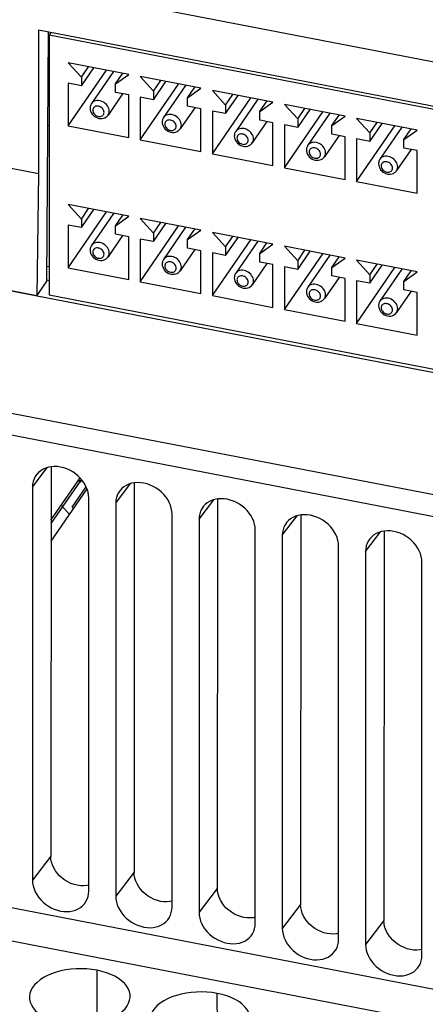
# Model space of a CAD drawing. Extents: x -841 to -216, y -127 to 601.
# Tile 136 of 201: x -347 to -327, y 451 to 499. Entities that reach past the tile are written whole.
import ezdxf

# ---------------------------------------------------------------- set-up
doc = ezdxf.new("R2010")
doc.units = 0
doc.header["$LTSCALE"] = 23.1
doc.layers.add('HEATSINK_AM_0', color=7, linetype='CONTINUOUS')

msp = doc.modelspace()

# ---------------------------------------------------------------- linework, layer by layer
at = {"layer": 'HEATSINK_AM_0', "color": 7}
for p, q in [((-289.822, 490.274), (-371.305, 505.99)), ((-346.341, 498.97), (-346.341, 491.846)), ((-308.199, 491.613), (-346.341, 498.97)), ((-345.858, 498.877), (-345.944, 486.487)), ((-345.721, 498.85), (-345.807, 498.726)), ((-345.807, 498.726), (-345.807, 485.835)), ((-308.698, 491.568), (-345.807, 498.726)), ((-344.867, 497.357), (-344.209, 496.636)), ((-341.86, 496.777), (-344.867, 497.357)), ((-344.867, 494.219), (-342.964, 496.99)), ((-344.209, 496.636), (-343.849, 497.161)), ((-344.209, 496.212), (-343.592, 497.111)), ((-342.613, 496.922), (-343.707, 495.33)), ((-344.209, 496.636), (-344.209, 496.212)), ((-342.518, 496.31), (-342.158, 496.834)), ((-342.518, 496.31), (-341.86, 496.777)), ((-341.287, 496.666), (-340.629, 495.946)), ((-338.28, 496.087), (-341.287, 496.666)), ((-340.629, 495.946), (-340.269, 496.47)), ((-340.629, 495.522), (-340.012, 496.421)), ((-344.867, 496.339), (-344.867, 494.219)), ((-344.209, 496.212), (-344.867, 496.339)), ((-342.518, 495.886), (-342.518, 496.31)), ((-341.287, 493.529), (-339.384, 496.299)), ((-340.629, 495.946), (-340.629, 495.522)), ((-339.033, 496.232), (-340.127, 494.639)), ((-338.938, 495.62), (-338.578, 496.144)), ((-338.938, 495.62), (-338.28, 496.087)), ((-337.707, 495.976), (-337.049, 495.255)), ((-334.7, 495.396), (-337.707, 495.976)), ((-342.159, 495.817), (-342.883, 494.763)), ((-341.86, 495.759), (-342.518, 495.886)), ((-341.86, 493.639), (-341.86, 495.759)), ((-341.287, 495.649), (-341.287, 493.529)), ((-340.629, 495.522), (-341.287, 495.649)), ((-338.938, 495.196), (-338.938, 495.62)), ((-337.707, 492.838), (-335.804, 495.609)), ((-337.049, 495.255), (-336.689, 495.78)), ((-337.049, 494.831), (-336.432, 495.73)), ((-335.453, 495.541), (-336.547, 493.949)), ((-335.357, 494.929), (-334.997, 495.453)), ((-338.579, 495.127), (-339.303, 494.073)), ((-338.28, 495.069), (-338.938, 495.196)), ((-338.28, 492.949), (-338.28, 495.069)), ((-337.707, 494.958), (-337.707, 492.838)), ((-337.049, 494.831), (-337.707, 494.958)), ((-337.049, 495.255), (-337.049, 494.831)), ((-335.357, 494.929), (-334.7, 495.396)), ((-335.357, 494.505), (-335.357, 494.929)), ((-334.126, 495.285), (-333.469, 494.565)), ((-331.119, 494.705), (-334.126, 495.285)), ((-333.469, 494.565), (-333.109, 495.089)), ((-333.469, 494.141), (-332.851, 495.04)), ((-334.999, 494.436), (-335.723, 493.382)), ((-334.7, 494.378), (-335.357, 494.505)), ((-334.126, 492.148), (-332.223, 494.918)), ((-333.469, 494.565), (-333.469, 494.141)), ((-331.873, 494.851), (-332.967, 493.258)), ((-331.777, 494.239), (-331.417, 494.763)), ((-331.777, 494.239), (-331.119, 494.705)), ((-330.546, 494.595), (-329.888, 493.874)), ((-327.539, 494.015), (-330.546, 494.595)), ((-345.89, 494.254), (-345.807, 494.237)), ((-344.867, 494.219), (-341.86, 493.639)), ((-334.7, 492.258), (-334.7, 494.378)), ((-334.126, 494.268), (-334.126, 492.148)), ((-333.469, 494.141), (-334.126, 494.268)), ((-331.777, 493.815), (-331.777, 494.239)), ((-330.546, 491.457), (-328.643, 494.228)), ((-329.888, 493.874), (-329.528, 494.399)), ((-329.888, 493.45), (-329.271, 494.349)), ((-328.293, 494.16), (-329.386, 492.567)), ((-328.197, 493.548), (-327.837, 494.072)), ((-328.197, 493.548), (-327.539, 494.015)), ((-341.287, 493.529), (-338.28, 492.949)), ((-331.419, 493.746), (-332.142, 492.692)), ((-331.119, 493.688), (-331.777, 493.815)), ((-331.119, 491.568), (-331.119, 493.688)), ((-330.546, 493.577), (-330.546, 491.457)), ((-329.888, 493.45), (-330.546, 493.577)), ((-329.888, 493.874), (-329.888, 493.45)), ((-328.197, 493.124), (-328.197, 493.548)), ((-327.838, 493.055), (-328.562, 492.001)), ((-327.539, 492.997), (-328.197, 493.124)), ((-327.539, 490.877), (-327.539, 492.997)), ((-346.341, 491.846), (-350.701, 492.687)), ((-337.707, 492.838), (-334.7, 492.258)), ((-334.126, 492.148), (-331.119, 491.568)), ((-346.341, 491.846), (-346.424, 485.788)), ((-330.546, 491.457), (-327.539, 490.877)), ((-344.867, 490.318), (-344.209, 489.598)), ((-341.86, 489.738), (-344.867, 490.318)), ((-344.209, 489.598), (-343.849, 490.122)), ((-344.209, 489.174), (-343.592, 490.072)), ((-293.681, 475.602), (-367.614, 489.861)), ((-344.867, 487.18), (-342.964, 489.951)), ((-344.209, 489.598), (-344.209, 489.174)), ((-342.613, 489.883), (-343.707, 488.291)), ((-342.518, 489.271), (-342.158, 489.796)), ((-342.518, 489.271), (-341.86, 489.738)), ((-341.287, 489.628), (-340.629, 488.907)), ((-338.28, 489.048), (-341.287, 489.628)), ((-344.867, 489.3), (-344.867, 487.18)), ((-344.209, 489.174), (-344.867, 489.3)), ((-342.518, 488.847), (-342.518, 489.271)), ((-341.287, 486.49), (-339.384, 489.261)), ((-340.629, 488.907), (-340.269, 489.431)), ((-340.629, 488.483), (-340.012, 489.382)), ((-339.033, 489.193), (-340.127, 487.6)), ((-338.938, 488.581), (-338.578, 489.105)), ((-342.159, 488.778), (-342.883, 487.725)), ((-341.86, 488.721), (-342.518, 488.847)), ((-341.86, 486.6), (-341.86, 488.721)), ((-341.287, 488.61), (-341.287, 486.49)), ((-340.629, 488.483), (-341.287, 488.61)), ((-340.629, 488.907), (-340.629, 488.483)), ((-338.938, 488.581), (-338.28, 489.048)), ((-338.938, 488.157), (-338.938, 488.581)), ((-337.707, 488.937), (-337.049, 488.217)), ((-334.7, 488.357), (-337.707, 488.937)), ((-337.707, 485.799), (-335.804, 488.57)), ((-337.049, 488.217), (-336.689, 488.741)), ((-337.049, 487.793), (-336.432, 488.691)), ((-338.579, 488.088), (-339.303, 487.034)), ((-338.28, 488.03), (-338.938, 488.157)), ((-337.049, 488.217), (-337.049, 487.793)), ((-335.453, 488.502), (-336.547, 486.91)), ((-335.357, 487.89), (-334.997, 488.415)), ((-335.357, 487.89), (-334.7, 488.357)), ((-334.126, 488.247), (-333.469, 487.526)), ((-331.119, 487.667), (-334.126, 488.247)), ((-338.28, 485.91), (-338.28, 488.03)), ((-337.707, 487.919), (-337.707, 485.799)), ((-337.049, 487.793), (-337.707, 487.919)), ((-335.357, 487.466), (-335.357, 487.89)), ((-334.126, 485.109), (-332.223, 487.88)), ((-333.469, 487.526), (-333.109, 488.05)), ((-333.469, 487.102), (-332.851, 488.001)), ((-331.873, 487.812), (-332.967, 486.219)), ((-331.777, 487.2), (-331.417, 487.724)), ((-331.777, 487.2), (-331.119, 487.667)), ((-345.939, 487.27), (-345.807, 487.245)), ((-344.867, 487.18), (-341.86, 486.6)), ((-334.999, 487.397), (-335.723, 486.344)), ((-334.7, 487.339), (-335.357, 487.466)), ((-334.7, 485.219), (-334.7, 487.339)), ((-334.126, 487.229), (-334.126, 485.109)), ((-333.469, 487.102), (-334.126, 487.229)), ((-333.469, 487.526), (-333.469, 487.102)), ((-331.777, 486.776), (-331.777, 487.2)), ((-330.546, 487.556), (-329.888, 486.836)), ((-327.539, 486.976), (-330.546, 487.556)), ((-330.546, 484.418), (-328.643, 487.189)), ((-329.888, 486.836), (-329.528, 487.36)), ((-329.888, 486.412), (-329.271, 487.31)), ((-328.293, 487.121), (-329.386, 485.529)), ((-346.424, 485.788), (-350.785, 486.629)), ((-331.419, 486.707), (-332.142, 485.653)), ((-331.119, 486.649), (-331.777, 486.776)), ((-331.119, 484.529), (-331.119, 486.649)), ((-329.888, 486.836), (-329.888, 486.412)), ((-328.197, 486.509), (-327.837, 487.034)), ((-328.197, 486.509), (-327.539, 486.976)), ((-346.424, 485.788), (-345.944, 486.487)), ((-345.927, 486.578), (-345.807, 486.555)), ((-341.287, 486.49), (-338.28, 485.91)), ((-330.546, 486.538), (-330.546, 484.418)), ((-329.888, 486.412), (-330.546, 486.538)), ((-328.197, 486.085), (-328.197, 486.509)), ((-345.807, 485.835), (-308.698, 478.678)), ((-337.707, 485.799), (-334.7, 485.219)), ((-327.838, 486.016), (-328.562, 484.962)), ((-327.539, 485.958), (-328.197, 486.085)), ((-327.539, 483.838), (-327.539, 485.958)), ((-334.126, 485.109), (-331.119, 484.529)), ((-290.512, 468.93), (-370.95, 484.444)), ((-330.546, 484.418), (-327.539, 483.838)), ((-288.16, 467.396), (-373.377, 483.832)), ((-346.637, 476.3), (-345.898, 477.268)), ((-345.714, 477.308), (-345.729, 457.984)), ((-344.273, 476.586), (-345.717, 474.485)), ((-345.716, 474.655), (-344.273, 476.756)), ((-344.376, 476.606), (-344.273, 476.586)), ((-342.503, 475.502), (-341.763, 476.471)), ((-341.58, 476.51), (-341.595, 457.187)), ((-346.637, 476.3), (-346.637, 456.795)), ((-343.93, 476.214), (-345.717, 473.612)), ((-344.666, 475.303), (-343.972, 476.314)), ((-344.801, 474.946), (-345.203, 475.403)), ((-343.842, 456.256), (-343.842, 475.761)), ((-342.503, 475.503), (-342.503, 455.997)), ((-338.368, 474.705), (-337.629, 475.673)), ((-337.445, 475.713), (-337.46, 456.389)), ((-344.604, 475.233), (-344.666, 475.303)), ((-339.708, 455.458), (-339.708, 474.964)), ((-333.31, 474.915), (-333.325, 455.592)), ((-338.368, 474.705), (-338.368, 455.2)), ((-334.234, 473.908), (-333.494, 474.876)), ((-335.573, 454.661), (-335.573, 474.166)), ((-330.099, 473.11), (-329.359, 474.078)), ((-329.176, 474.118), (-329.191, 454.794)), ((-334.234, 473.908), (-334.234, 454.403)), ((-331.438, 453.863), (-331.438, 473.369)), ((-330.099, 473.11), (-330.099, 453.605)), ((-327.304, 453.066), (-327.304, 472.571)), ((-386.719, 462.964), (-294.028, 445.087)), ((-294.028, 443.417), (-387.115, 461.37)), ((-345.729, 457.984), (-346.637, 456.795)), ((-341.595, 457.187), (-342.503, 455.997)), ((-337.46, 456.389), (-338.368, 455.2)), ((-333.325, 455.592), (-334.234, 454.402)), ((-329.191, 454.794), (-330.099, 453.605)), ((-343.417, 450.156), (-343.432, 452.327)), ((-337.449, 449.005), (-337.465, 451.176))]:
    msp.add_line(p, q, dxfattribs=at)
for points in [[(-342.825, 494.956), (-342.831, 495.023), (-342.848, 495.091), (-342.877, 495.158), (-342.915, 495.222), (-342.963, 495.282), (-343.019, 495.336), (-343.082, 495.383), (-343.15, 495.422), (-343.222, 495.451), (-343.295, 495.47), (-343.369, 495.479), (-343.44, 495.478), (-343.509, 495.465), (-343.571, 495.443), (-343.628, 495.41), (-343.675, 495.369), (-343.707, 495.33)], [(-343.707, 495.33), (-343.728, 495.296), (-343.745, 495.26), (-343.759, 495.222), (-343.769, 495.183), (-343.775, 495.142), (-343.777, 495.101)], [(-343.777, 495.101), (-343.771, 495.027), (-343.752, 494.952), (-343.72, 494.879), (-343.675, 494.81), (-343.621, 494.748), (-343.557, 494.694), (-343.487, 494.65), (-343.413, 494.617), (-343.335, 494.596), (-343.257, 494.587), (-343.181, 494.589), (-343.108, 494.604), (-343.041, 494.629), (-342.98, 494.665), (-342.927, 494.71), (-342.883, 494.763)], [(-343.082, 494.893), (-343.086, 494.937), (-343.098, 494.982), (-343.119, 495.026), (-343.147, 495.068), (-343.182, 495.106), (-343.222, 495.14), (-343.267, 495.167), (-343.315, 495.188), (-343.364, 495.201), (-343.413, 495.207), (-343.46, 495.204), (-343.505, 495.194), (-343.545, 495.176), (-343.58, 495.152), (-343.608, 495.12), (-343.629, 495.084), (-343.641, 495.044), (-343.646, 495.001)], [(-343.646, 495.001), (-343.641, 494.956), (-343.629, 494.912), (-343.608, 494.868), (-343.58, 494.826), (-343.545, 494.787), (-343.505, 494.754), (-343.46, 494.727), (-343.413, 494.706), (-343.364, 494.693), (-343.315, 494.687), (-343.267, 494.689), (-343.222, 494.7), (-343.182, 494.717), (-343.147, 494.742), (-343.119, 494.773), (-343.098, 494.81), (-343.086, 494.849), (-343.082, 494.893)], [(-342.883, 494.763), (-342.877, 494.773), (-342.848, 494.829), (-342.831, 494.891), (-342.825, 494.956)], [(-340.127, 494.639), (-340.148, 494.605), (-340.165, 494.57), (-340.179, 494.532), (-340.189, 494.493), (-340.195, 494.452), (-340.197, 494.41)], [(-339.245, 494.265), (-339.251, 494.333), (-339.268, 494.401), (-339.296, 494.468), (-339.335, 494.532), (-339.383, 494.592), (-339.439, 494.646), (-339.502, 494.693), (-339.57, 494.731), (-339.642, 494.761), (-339.715, 494.78), (-339.789, 494.789), (-339.86, 494.787), (-339.928, 494.775), (-339.991, 494.752), (-340.047, 494.72), (-340.095, 494.679), (-340.127, 494.639)], [(-339.502, 494.202), (-339.506, 494.247), (-339.518, 494.291), (-339.539, 494.335), (-339.567, 494.378), (-339.602, 494.416), (-339.642, 494.449), (-339.687, 494.477), (-339.734, 494.497), (-339.783, 494.511), (-339.833, 494.516), (-339.88, 494.514), (-339.925, 494.504), (-339.965, 494.486), (-340, 494.461), (-340.028, 494.43), (-340.049, 494.393), (-340.061, 494.354), (-340.065, 494.311)], [(-340.197, 494.41), (-340.191, 494.336), (-340.172, 494.262), (-340.139, 494.189), (-340.095, 494.119), (-340.041, 494.057), (-339.977, 494.004), (-339.907, 493.96), (-339.832, 493.927), (-339.755, 493.906), (-339.677, 493.896), (-339.601, 493.899), (-339.528, 493.913), (-339.46, 493.939), (-339.4, 493.975), (-339.347, 494.02), (-339.303, 494.073)], [(-340.065, 494.311), (-340.061, 494.266), (-340.049, 494.222), (-340.028, 494.177), (-340, 494.135), (-339.965, 494.097), (-339.925, 494.064), (-339.88, 494.036), (-339.833, 494.015), (-339.783, 494.002), (-339.734, 493.996), (-339.687, 493.999), (-339.642, 494.009), (-339.602, 494.027), (-339.567, 494.052), (-339.539, 494.083), (-339.518, 494.119), (-339.506, 494.159), (-339.502, 494.202)], [(-339.303, 494.073), (-339.296, 494.083), (-339.268, 494.139), (-339.251, 494.2), (-339.245, 494.265)], [(-336.547, 493.949), (-336.568, 493.915), (-336.585, 493.879), (-336.599, 493.841), (-336.609, 493.802), (-336.615, 493.761), (-336.617, 493.72)], [(-335.665, 493.575), (-335.671, 493.642), (-335.688, 493.71), (-335.716, 493.777), (-335.755, 493.841), (-335.803, 493.901), (-335.859, 493.955), (-335.922, 494.002), (-335.99, 494.041), (-336.061, 494.07), (-336.135, 494.089), (-336.208, 494.098), (-336.28, 494.097), (-336.348, 494.084), (-336.411, 494.062), (-336.467, 494.029), (-336.515, 493.988), (-336.547, 493.949)], [(-336.617, 493.72), (-336.61, 493.646), (-336.591, 493.571), (-336.559, 493.498), (-336.515, 493.429), (-336.46, 493.367), (-336.397, 493.313), (-336.327, 493.269), (-336.252, 493.236), (-336.175, 493.215), (-336.097, 493.206), (-336.02, 493.208), (-335.948, 493.223), (-335.88, 493.248), (-335.819, 493.284), (-335.766, 493.329), (-335.723, 493.382)], [(-335.921, 493.511), (-335.926, 493.556), (-335.938, 493.601), (-335.959, 493.645), (-335.987, 493.687), (-336.022, 493.725), (-336.062, 493.759), (-336.106, 493.786), (-336.154, 493.807), (-336.203, 493.82), (-336.252, 493.826), (-336.3, 493.823), (-336.345, 493.813), (-336.385, 493.795), (-336.42, 493.771), (-336.448, 493.739), (-336.469, 493.703), (-336.481, 493.663), (-336.485, 493.62)], [(-336.485, 493.62), (-336.481, 493.575), (-336.469, 493.531), (-336.448, 493.487), (-336.42, 493.445), (-336.385, 493.406), (-336.345, 493.373), (-336.3, 493.346), (-336.252, 493.325), (-336.203, 493.312), (-336.154, 493.306), (-336.106, 493.308), (-336.062, 493.318), (-336.022, 493.336), (-335.987, 493.361), (-335.959, 493.392), (-335.938, 493.429), (-335.926, 493.468), (-335.921, 493.511)], [(-335.723, 493.382), (-335.716, 493.392), (-335.688, 493.448), (-335.671, 493.51), (-335.665, 493.575)], [(-332.967, 493.258), (-332.987, 493.224), (-333.005, 493.189), (-333.018, 493.151), (-333.028, 493.112), (-333.034, 493.071), (-333.036, 493.029)], [(-333.036, 493.029), (-333.03, 492.955), (-333.011, 492.881), (-332.979, 492.808), (-332.935, 492.738), (-332.88, 492.676), (-332.817, 492.623), (-332.747, 492.579), (-332.672, 492.546), (-332.595, 492.525), (-332.516, 492.515), (-332.44, 492.518), (-332.367, 492.532), (-332.3, 492.558), (-332.239, 492.594), (-332.186, 492.639), (-332.142, 492.692)], [(-332.085, 492.884), (-332.091, 492.952), (-332.108, 493.02), (-332.136, 493.087), (-332.174, 493.151), (-332.222, 493.211), (-332.278, 493.265), (-332.341, 493.312), (-332.409, 493.35), (-332.481, 493.38), (-332.555, 493.399), (-332.628, 493.408), (-332.7, 493.406), (-332.768, 493.394), (-332.831, 493.371), (-332.887, 493.339), (-332.935, 493.297), (-332.967, 493.258)], [(-332.341, 492.821), (-332.345, 492.866), (-332.358, 492.91), (-332.378, 492.954), (-332.407, 492.997), (-332.441, 493.035), (-332.482, 493.068), (-332.526, 493.096), (-332.574, 493.116), (-332.623, 493.13), (-332.672, 493.135), (-332.72, 493.133), (-332.764, 493.123), (-332.805, 493.105), (-332.839, 493.08), (-332.868, 493.049), (-332.888, 493.012), (-332.901, 492.973), (-332.905, 492.93)], [(-332.905, 492.93), (-332.901, 492.885), (-332.888, 492.841), (-332.868, 492.796), (-332.839, 492.754), (-332.805, 492.716), (-332.764, 492.683), (-332.72, 492.655), (-332.672, 492.634), (-332.623, 492.621), (-332.574, 492.615), (-332.526, 492.618), (-332.482, 492.628), (-332.441, 492.646), (-332.407, 492.671), (-332.378, 492.702), (-332.358, 492.738), (-332.345, 492.778), (-332.341, 492.821)], [(-332.142, 492.692), (-332.136, 492.702), (-332.108, 492.758), (-332.091, 492.819), (-332.085, 492.884)], [(-329.386, 492.567), (-329.407, 492.534), (-329.424, 492.498), (-329.438, 492.46), (-329.448, 492.421), (-329.454, 492.38), (-329.456, 492.339)], [(-328.504, 492.194), (-328.51, 492.261), (-328.527, 492.329), (-328.556, 492.396), (-328.594, 492.46), (-328.642, 492.52), (-328.698, 492.574), (-328.761, 492.621), (-328.829, 492.66), (-328.901, 492.689), (-328.974, 492.708), (-329.048, 492.717), (-329.12, 492.716), (-329.188, 492.703), (-329.251, 492.681), (-329.307, 492.648), (-329.354, 492.607), (-329.386, 492.567)], [(-329.456, 492.339), (-329.45, 492.265), (-329.431, 492.19), (-329.399, 492.117), (-329.354, 492.048), (-329.3, 491.986), (-329.237, 491.932), (-329.167, 491.888), (-329.092, 491.855), (-329.014, 491.834), (-328.936, 491.825), (-328.86, 491.827), (-328.787, 491.842), (-328.72, 491.867), (-328.659, 491.903), (-328.606, 491.948), (-328.562, 492.001)], [(-328.761, 492.13), (-328.765, 492.175), (-328.777, 492.22), (-328.798, 492.264), (-328.826, 492.306), (-328.861, 492.344), (-328.901, 492.378), (-328.946, 492.405), (-328.994, 492.426), (-329.043, 492.439), (-329.092, 492.445), (-329.139, 492.442), (-329.184, 492.432), (-329.224, 492.414), (-329.259, 492.39), (-329.287, 492.358), (-329.308, 492.322), (-329.32, 492.282), (-329.325, 492.239)], [(-329.325, 492.239), (-329.32, 492.194), (-329.308, 492.15), (-329.287, 492.106), (-329.259, 492.064), (-329.224, 492.025), (-329.184, 491.992), (-329.139, 491.965), (-329.092, 491.944), (-329.043, 491.93), (-328.994, 491.925), (-328.946, 491.927), (-328.901, 491.937), (-328.861, 491.955), (-328.826, 491.98), (-328.798, 492.011), (-328.777, 492.048), (-328.765, 492.087), (-328.761, 492.13)], [(-328.562, 492.001), (-328.556, 492.011), (-328.527, 492.067), (-328.51, 492.129), (-328.504, 492.194)], [(-343.707, 488.291), (-343.728, 488.257), (-343.745, 488.221), (-343.759, 488.184), (-343.769, 488.144), (-343.775, 488.104), (-343.777, 488.062)], [(-342.825, 487.917), (-342.831, 487.984), (-342.848, 488.052), (-342.877, 488.119), (-342.915, 488.184), (-342.963, 488.243), (-343.019, 488.297), (-343.082, 488.344), (-343.15, 488.383), (-343.222, 488.412), (-343.295, 488.432), (-343.369, 488.441), (-343.44, 488.439), (-343.509, 488.427), (-343.571, 488.404), (-343.628, 488.372), (-343.675, 488.33), (-343.707, 488.291)], [(-343.082, 487.854), (-343.086, 487.899), (-343.098, 487.943), (-343.119, 487.987), (-343.147, 488.029), (-343.182, 488.067), (-343.222, 488.101), (-343.267, 488.128), (-343.315, 488.149), (-343.364, 488.162), (-343.413, 488.168), (-343.46, 488.166), (-343.505, 488.155), (-343.545, 488.138), (-343.58, 488.113), (-343.608, 488.081), (-343.629, 488.045), (-343.641, 488.006), (-343.646, 487.962)], [(-343.777, 488.062), (-343.771, 487.988), (-343.752, 487.914), (-343.72, 487.84), (-343.675, 487.771), (-343.621, 487.709), (-343.557, 487.655), (-343.487, 487.612), (-343.413, 487.579), (-343.335, 487.557), (-343.257, 487.548), (-343.181, 487.551), (-343.108, 487.565), (-343.041, 487.591), (-342.98, 487.626), (-342.927, 487.672), (-342.883, 487.725)], [(-343.646, 487.962), (-343.641, 487.918), (-343.629, 487.873), (-343.608, 487.829), (-343.58, 487.787), (-343.545, 487.749), (-343.505, 487.715), (-343.46, 487.688), (-343.413, 487.667), (-343.364, 487.654), (-343.315, 487.648), (-343.267, 487.651), (-343.222, 487.661), (-343.182, 487.679), (-343.147, 487.703), (-343.119, 487.735), (-343.098, 487.771), (-343.086, 487.81), (-343.082, 487.854)], [(-342.883, 487.725), (-342.877, 487.734), (-342.848, 487.79), (-342.831, 487.852), (-342.825, 487.917)], [(-340.127, 487.6), (-340.148, 487.567), (-340.165, 487.531), (-340.179, 487.493), (-340.189, 487.454), (-340.195, 487.413), (-340.197, 487.371)], [(-339.245, 487.226), (-339.251, 487.294), (-339.268, 487.362), (-339.296, 487.429), (-339.335, 487.493), (-339.383, 487.553), (-339.439, 487.607), (-339.502, 487.654), (-339.57, 487.692), (-339.642, 487.722), (-339.715, 487.741), (-339.789, 487.75), (-339.86, 487.748), (-339.928, 487.736), (-339.991, 487.713), (-340.047, 487.681), (-340.095, 487.64), (-340.127, 487.6)], [(-340.197, 487.371), (-340.191, 487.297), (-340.172, 487.223), (-340.139, 487.15), (-340.095, 487.081), (-340.041, 487.019), (-339.977, 486.965), (-339.907, 486.921), (-339.832, 486.888), (-339.755, 486.867), (-339.677, 486.857), (-339.601, 486.86), (-339.528, 486.875), (-339.46, 486.9), (-339.4, 486.936), (-339.347, 486.981), (-339.303, 487.034)], [(-339.502, 487.163), (-339.506, 487.208), (-339.518, 487.252), (-339.539, 487.297), (-339.567, 487.339), (-339.602, 487.377), (-339.642, 487.41), (-339.687, 487.438), (-339.734, 487.459), (-339.783, 487.472), (-339.833, 487.478), (-339.88, 487.475), (-339.925, 487.465), (-339.965, 487.447), (-340, 487.422), (-340.028, 487.391), (-340.049, 487.355), (-340.061, 487.315), (-340.065, 487.272)], [(-340.065, 487.272), (-340.061, 487.227), (-340.049, 487.183), (-340.028, 487.138), (-340, 487.096), (-339.965, 487.058), (-339.925, 487.025), (-339.88, 486.997), (-339.833, 486.976), (-339.783, 486.963), (-339.734, 486.958), (-339.687, 486.96), (-339.642, 486.97), (-339.602, 486.988), (-339.567, 487.013), (-339.539, 487.044), (-339.518, 487.08), (-339.506, 487.12), (-339.502, 487.163)], [(-339.303, 487.034), (-339.296, 487.044), (-339.268, 487.1), (-339.251, 487.161), (-339.245, 487.226)], [(-336.547, 486.91), (-336.568, 486.876), (-336.585, 486.84), (-336.599, 486.803), (-336.609, 486.763), (-336.615, 486.723), (-336.617, 486.681)], [(-336.617, 486.681), (-336.61, 486.607), (-336.591, 486.533), (-336.559, 486.459), (-336.515, 486.39), (-336.46, 486.328), (-336.397, 486.274), (-336.327, 486.231), (-336.252, 486.198), (-336.175, 486.176), (-336.097, 486.167), (-336.02, 486.17), (-335.948, 486.184), (-335.88, 486.21), (-335.819, 486.245), (-335.766, 486.291), (-335.723, 486.344)], [(-335.665, 486.536), (-335.671, 486.603), (-335.688, 486.671), (-335.716, 486.738), (-335.755, 486.803), (-335.803, 486.862), (-335.859, 486.916), (-335.922, 486.963), (-335.99, 487.002), (-336.061, 487.031), (-336.135, 487.051), (-336.208, 487.06), (-336.28, 487.058), (-336.348, 487.046), (-336.411, 487.023), (-336.467, 486.991), (-336.515, 486.949), (-336.547, 486.91)], [(-335.921, 486.473), (-335.926, 486.518), (-335.938, 486.562), (-335.959, 486.606), (-335.987, 486.648), (-336.022, 486.686), (-336.062, 486.72), (-336.106, 486.747), (-336.154, 486.768), (-336.203, 486.781), (-336.252, 486.787), (-336.3, 486.785), (-336.345, 486.774), (-336.385, 486.757), (-336.42, 486.732), (-336.448, 486.7), (-336.469, 486.664), (-336.481, 486.625), (-336.485, 486.581)], [(-336.485, 486.581), (-336.481, 486.537), (-336.469, 486.492), (-336.448, 486.448), (-336.42, 486.406), (-336.385, 486.368), (-336.345, 486.334), (-336.3, 486.307), (-336.252, 486.286), (-336.203, 486.273), (-336.154, 486.267), (-336.106, 486.269), (-336.062, 486.28), (-336.022, 486.298), (-335.987, 486.322), (-335.959, 486.354), (-335.938, 486.39), (-335.926, 486.429), (-335.921, 486.473)], [(-335.723, 486.344), (-335.716, 486.353), (-335.688, 486.409), (-335.671, 486.471), (-335.665, 486.536)], [(-332.967, 486.219), (-332.987, 486.186), (-333.005, 486.15), (-333.018, 486.112), (-333.028, 486.073), (-333.034, 486.032), (-333.036, 485.99)], [(-332.085, 485.845), (-332.091, 485.913), (-332.108, 485.981), (-332.136, 486.048), (-332.174, 486.112), (-332.222, 486.172), (-332.278, 486.226), (-332.341, 486.273), (-332.409, 486.311), (-332.481, 486.341), (-332.555, 486.36), (-332.628, 486.369), (-332.7, 486.367), (-332.768, 486.355), (-332.831, 486.332), (-332.887, 486.3), (-332.935, 486.259), (-332.967, 486.219)], [(-333.036, 485.99), (-333.03, 485.916), (-333.011, 485.842), (-332.979, 485.769), (-332.935, 485.7), (-332.88, 485.637), (-332.817, 485.584), (-332.747, 485.54), (-332.672, 485.507), (-332.595, 485.486), (-332.516, 485.476), (-332.44, 485.479), (-332.367, 485.494), (-332.3, 485.519), (-332.239, 485.555), (-332.186, 485.6), (-332.142, 485.653)], [(-332.341, 485.782), (-332.345, 485.827), (-332.358, 485.871), (-332.378, 485.916), (-332.407, 485.958), (-332.441, 485.996), (-332.482, 486.029), (-332.526, 486.057), (-332.574, 486.078), (-332.623, 486.091), (-332.672, 486.096), (-332.72, 486.094), (-332.764, 486.084), (-332.805, 486.066), (-332.839, 486.041), (-332.868, 486.01), (-332.888, 485.974), (-332.901, 485.934), (-332.905, 485.891)], [(-332.905, 485.891), (-332.901, 485.846), (-332.888, 485.802), (-332.868, 485.757), (-332.839, 485.715), (-332.805, 485.677), (-332.764, 485.644), (-332.72, 485.616), (-332.672, 485.595), (-332.623, 485.582), (-332.574, 485.576), (-332.526, 485.579), (-332.482, 485.589), (-332.441, 485.607), (-332.407, 485.632), (-332.378, 485.663), (-332.358, 485.699), (-332.345, 485.739), (-332.341, 485.782)], [(-332.142, 485.653), (-332.136, 485.663), (-332.108, 485.719), (-332.091, 485.78), (-332.085, 485.845)], [(-328.504, 485.155), (-328.51, 485.222), (-328.527, 485.29), (-328.556, 485.357), (-328.594, 485.421), (-328.642, 485.481), (-328.698, 485.535), (-328.761, 485.582), (-328.829, 485.621), (-328.901, 485.65), (-328.974, 485.67), (-329.048, 485.679), (-329.12, 485.677), (-329.188, 485.665), (-329.251, 485.642), (-329.307, 485.609), (-329.354, 485.568), (-329.386, 485.529)], [(-329.386, 485.529), (-329.407, 485.495), (-329.424, 485.459), (-329.438, 485.421), (-329.448, 485.382), (-329.454, 485.342), (-329.456, 485.3)], [(-329.456, 485.3), (-329.45, 485.226), (-329.431, 485.152), (-329.399, 485.078), (-329.354, 485.009), (-329.3, 484.947), (-329.237, 484.893), (-329.167, 484.849), (-329.092, 484.817), (-329.014, 484.795), (-328.936, 484.786), (-328.86, 484.789), (-328.787, 484.803), (-328.72, 484.829), (-328.659, 484.864), (-328.606, 484.909), (-328.562, 484.962)], [(-328.761, 485.092), (-328.765, 485.136), (-328.777, 485.181), (-328.798, 485.225), (-328.826, 485.267), (-328.861, 485.305), (-328.901, 485.339), (-328.946, 485.366), (-328.994, 485.387), (-329.043, 485.4), (-329.092, 485.406), (-329.139, 485.404), (-329.184, 485.393), (-329.224, 485.375), (-329.259, 485.351), (-329.287, 485.319), (-329.308, 485.283), (-329.32, 485.244), (-329.325, 485.2)], [(-329.325, 485.2), (-329.32, 485.155), (-329.308, 485.111), (-329.287, 485.067), (-329.259, 485.025), (-329.224, 484.987), (-329.184, 484.953), (-329.139, 484.926), (-329.092, 484.905), (-329.043, 484.892), (-328.994, 484.886), (-328.946, 484.888), (-328.901, 484.899), (-328.861, 484.916), (-328.826, 484.941), (-328.798, 484.973), (-328.777, 485.009), (-328.765, 485.048), (-328.761, 485.092)], [(-328.562, 484.962), (-328.556, 484.972), (-328.527, 485.028), (-328.51, 485.09), (-328.504, 485.155)], [(-346.434, 476.917), (-346.499, 476.821), (-346.559, 476.702), (-346.602, 476.574), (-346.628, 476.441), (-346.637, 476.3)], [(-343.842, 475.761), (-343.851, 475.905), (-343.877, 476.048), (-343.921, 476.193), (-343.981, 476.335), (-344.057, 476.473), (-344.147, 476.606), (-344.252, 476.732), (-344.368, 476.849), (-344.496, 476.955), (-344.633, 477.05), (-344.778, 477.132), (-344.929, 477.2), (-345.083, 477.254), (-345.24, 477.292), (-345.396, 477.314), (-345.551, 477.32), (-345.701, 477.31), (-345.846, 477.284), (-345.983, 477.242), (-346.111, 477.185), (-346.228, 477.113), (-346.333, 477.028), (-346.423, 476.93), (-346.434, 476.917)], [(-344.32, 476.595), (-344.323, 476.59), (-344.323, 476.585), (-344.322, 476.58), (-344.319, 476.575), (-344.314, 476.571), (-344.307, 476.567), (-344.299, 476.564), (-344.291, 476.561), (-344.281, 476.56), (-344.271, 476.56), (-344.262, 476.561), (-344.252, 476.562), (-344.244, 476.565), (-344.237, 476.568), (-344.231, 476.573), (-344.226, 476.577)], [(-344.226, 476.577), (-344.224, 476.582), (-344.223, 476.587), (-344.225, 476.593), (-344.228, 476.598), (-344.233, 476.602), (-344.24, 476.606), (-344.247, 476.609), (-344.256, 476.611), (-344.266, 476.613), (-344.276, 476.613), (-344.285, 476.612), (-344.295, 476.61), (-344.303, 476.608), (-344.31, 476.604), (-344.316, 476.6), (-344.32, 476.595)], [(-339.708, 474.964), (-339.717, 475.107), (-339.743, 475.251), (-339.786, 475.395), (-339.846, 475.538), (-339.922, 475.676), (-340.013, 475.809), (-340.117, 475.934), (-340.234, 476.051), (-340.362, 476.158), (-340.499, 476.253), (-340.644, 476.335), (-340.794, 476.403), (-340.949, 476.456), (-341.105, 476.494), (-341.262, 476.517), (-341.416, 476.523), (-341.567, 476.513), (-341.712, 476.487), (-341.849, 476.444), (-341.977, 476.387), (-342.093, 476.316), (-342.198, 476.23), (-342.289, 476.132), (-342.299, 476.119)], [(-342.299, 476.119), (-342.364, 476.023), (-342.424, 475.904), (-342.468, 475.777), (-342.494, 475.643), (-342.503, 475.503)], [(-335.573, 474.166), (-335.582, 474.31), (-335.608, 474.454), (-335.651, 474.598), (-335.711, 474.74), (-335.787, 474.879), (-335.878, 475.011), (-335.982, 475.137), (-336.099, 475.254), (-336.227, 475.36), (-336.364, 475.455), (-336.509, 475.537), (-336.66, 475.605), (-336.814, 475.659), (-336.971, 475.697), (-337.127, 475.719), (-337.282, 475.725), (-337.432, 475.715), (-337.577, 475.689), (-337.714, 475.647), (-337.842, 475.59), (-337.959, 475.518), (-338.063, 475.433), (-338.154, 475.335), (-338.164, 475.322)], [(-338.164, 475.322), (-338.23, 475.226), (-338.29, 475.107), (-338.333, 474.979), (-338.359, 474.846), (-338.368, 474.705)], [(-331.438, 473.369), (-331.447, 473.513), (-331.473, 473.656), (-331.517, 473.8), (-331.577, 473.943), (-331.653, 474.081), (-331.743, 474.214), (-331.848, 474.34), (-331.964, 474.456), (-332.092, 474.563), (-332.229, 474.658), (-332.374, 474.74), (-332.525, 474.808), (-332.679, 474.861), (-332.836, 474.9), (-332.992, 474.922), (-333.147, 474.928), (-333.297, 474.918), (-333.442, 474.892), (-333.579, 474.85), (-333.707, 474.792), (-333.824, 474.721), (-333.929, 474.635), (-334.019, 474.538), (-334.03, 474.524)], [(-334.03, 474.524), (-334.095, 474.428), (-334.155, 474.309), (-334.198, 474.182), (-334.225, 474.048), (-334.234, 473.908)], [(-327.304, 472.571), (-327.313, 472.715), (-327.339, 472.859), (-327.382, 473.003), (-327.442, 473.145), (-327.518, 473.284), (-327.609, 473.416), (-327.713, 473.542), (-327.83, 473.659), (-327.958, 473.765), (-328.095, 473.86), (-328.24, 473.942), (-328.39, 474.011), (-328.545, 474.064), (-328.701, 474.102), (-328.858, 474.124), (-329.012, 474.13), (-329.163, 474.12), (-329.308, 474.094), (-329.445, 474.052), (-329.573, 473.995), (-329.689, 473.923), (-329.794, 473.838), (-329.885, 473.74), (-329.895, 473.727)], [(-329.895, 473.727), (-329.96, 473.631), (-330.02, 473.512), (-330.064, 473.384), (-330.09, 473.251), (-330.099, 473.11)], [(-343.842, 456.55), (-343.944, 456.528), (-344.097, 456.515), (-344.253, 456.519), (-344.412, 456.541), (-344.571, 456.58), (-344.727, 456.637), (-344.879, 456.709), (-345.024, 456.796), (-345.161, 456.896), (-345.286, 457.009), (-345.398, 457.133), (-345.496, 457.265), (-345.579, 457.404), (-345.644, 457.548), (-345.691, 457.694), (-345.719, 457.838), (-345.729, 457.98)], [(-339.708, 455.753), (-339.81, 455.731), (-339.962, 455.718), (-340.118, 455.722), (-340.277, 455.744), (-340.436, 455.783), (-340.593, 455.839), (-340.745, 455.911), (-340.89, 455.998), (-341.026, 456.099), (-341.151, 456.212), (-341.264, 456.335), (-341.362, 456.467), (-341.444, 456.606), (-341.509, 456.75), (-341.557, 456.896), (-341.585, 457.04), (-341.594, 457.183)], [(-346.637, 456.795), (-346.628, 456.651), (-346.602, 456.508), (-346.559, 456.363), (-346.499, 456.221), (-346.423, 456.083), (-346.333, 455.95), (-346.228, 455.824), (-346.111, 455.707), (-345.983, 455.601), (-345.846, 455.506), (-345.701, 455.424), (-345.551, 455.356), (-345.396, 455.302), (-345.24, 455.264), (-345.083, 455.242), (-344.929, 455.236), (-344.778, 455.246), (-344.633, 455.272), (-344.496, 455.314), (-344.368, 455.371), (-344.252, 455.443), (-344.147, 455.528), (-344.057, 455.626), (-343.984, 455.729)], [(-335.573, 454.955), (-335.675, 454.933), (-335.827, 454.92), (-335.984, 454.924), (-336.143, 454.946), (-336.302, 454.986), (-336.458, 455.042), (-336.61, 455.114), (-336.755, 455.201), (-336.891, 455.301), (-337.017, 455.414), (-337.129, 455.538), (-337.227, 455.67), (-337.309, 455.809), (-337.375, 455.953), (-337.422, 456.099), (-337.45, 456.243), (-337.459, 456.385)], [(-343.984, 455.729), (-343.921, 455.854), (-343.877, 455.982), (-343.851, 456.115), (-343.842, 456.256)], [(-342.503, 455.997), (-342.494, 455.854), (-342.468, 455.71), (-342.424, 455.566), (-342.364, 455.424), (-342.289, 455.285), (-342.198, 455.152), (-342.093, 455.027), (-341.977, 454.91), (-341.849, 454.803), (-341.712, 454.708), (-341.567, 454.627), (-341.416, 454.558), (-341.262, 454.505), (-341.105, 454.467), (-340.949, 454.444), (-340.794, 454.438), (-340.644, 454.448), (-340.499, 454.475), (-340.362, 454.517), (-340.234, 454.574), (-340.117, 454.646), (-340.013, 454.731), (-339.922, 454.829), (-339.85, 454.932)], [(-339.85, 454.932), (-339.786, 455.057), (-339.743, 455.184), (-339.717, 455.318), (-339.708, 455.458)], [(-331.438, 454.158), (-331.541, 454.136), (-331.693, 454.123), (-331.849, 454.127), (-332.008, 454.149), (-332.167, 454.188), (-332.323, 454.244), (-332.475, 454.316), (-332.62, 454.403), (-332.757, 454.504), (-332.882, 454.617), (-332.994, 454.74), (-333.092, 454.872), (-333.175, 455.011), (-333.24, 455.155), (-333.287, 455.302), (-333.315, 455.445), (-333.325, 455.588)], [(-338.368, 455.2), (-338.359, 455.056), (-338.333, 454.913), (-338.29, 454.768), (-338.23, 454.626), (-338.154, 454.488), (-338.063, 454.355), (-337.959, 454.229), (-337.842, 454.112), (-337.714, 454.006), (-337.577, 453.911), (-337.432, 453.829), (-337.282, 453.761), (-337.127, 453.707), (-336.971, 453.669), (-336.814, 453.647), (-336.66, 453.641), (-336.509, 453.651), (-336.364, 453.677), (-336.227, 453.719), (-336.099, 453.776), (-335.982, 453.848), (-335.878, 453.933), (-335.787, 454.031), (-335.715, 454.134)], [(-335.715, 454.134), (-335.651, 454.26), (-335.608, 454.387), (-335.582, 454.521), (-335.573, 454.661)], [(-334.234, 454.403), (-334.225, 454.259), (-334.198, 454.115), (-334.155, 453.971), (-334.095, 453.829), (-334.019, 453.69), (-333.929, 453.557), (-333.824, 453.432), (-333.707, 453.315), (-333.579, 453.209), (-333.442, 453.114), (-333.297, 453.032), (-333.147, 452.963), (-332.992, 452.91), (-332.836, 452.872), (-332.679, 452.85), (-332.525, 452.843), (-332.374, 452.854), (-332.229, 452.88), (-332.092, 452.922), (-331.964, 452.979), (-331.848, 453.051), (-331.743, 453.136), (-331.653, 453.234), (-331.58, 453.337)], [(-327.304, 453.36), (-327.406, 453.339), (-327.558, 453.325), (-327.714, 453.329), (-327.873, 453.351), (-328.032, 453.391), (-328.189, 453.447), (-328.341, 453.519), (-328.486, 453.606), (-328.622, 453.707), (-328.747, 453.819), (-328.86, 453.943), (-328.958, 454.075), (-329.04, 454.214), (-329.105, 454.358), (-329.153, 454.504), (-329.181, 454.648), (-329.19, 454.791)], [(-331.58, 453.337), (-331.517, 453.462), (-331.473, 453.59), (-331.447, 453.723), (-331.438, 453.863)], [(-330.099, 453.605), (-330.09, 453.461), (-330.064, 453.318), (-330.02, 453.173), (-329.96, 453.031), (-329.885, 452.893), (-329.794, 452.76), (-329.689, 452.634), (-329.573, 452.518), (-329.445, 452.411), (-329.308, 452.316), (-329.163, 452.234), (-329.012, 452.166), (-328.858, 452.112), (-328.701, 452.074), (-328.545, 452.052), (-328.39, 452.046), (-328.24, 452.056), (-328.095, 452.082), (-327.958, 452.124), (-327.83, 452.181), (-327.713, 452.253), (-327.609, 452.338), (-327.518, 452.436), (-327.446, 452.539)], [(-327.446, 452.539), (-327.382, 452.665), (-327.339, 452.792), (-327.313, 452.926), (-327.304, 453.066)], [(-343.432, 452.327), (-343.684, 452.367), (-343.939, 452.392), (-344.201, 452.402), (-344.463, 452.397), (-344.723, 452.376), (-344.978, 452.341), (-345.224, 452.291), (-345.46, 452.227), (-345.684, 452.149), (-345.894, 452.059), (-346.085, 451.958), (-346.257, 451.846), (-346.407, 451.725), (-346.534, 451.597), (-346.635, 451.462), (-346.712, 451.322), (-346.762, 451.179), (-346.785, 451.034), (-346.787, 450.999)], [(-341.787, 451.049), (-341.792, 451.127), (-341.823, 451.271), (-341.882, 451.412), (-341.966, 451.55), (-342.075, 451.68), (-342.209, 451.804), (-342.366, 451.92), (-342.545, 452.025), (-342.744, 452.12), (-342.959, 452.203), (-343.188, 452.271), (-343.432, 452.327)], [(-346.787, 450.999), (-346.781, 450.889), (-346.75, 450.745), (-346.692, 450.603), (-346.607, 450.466), (-346.498, 450.335), (-346.364, 450.212), (-346.207, 450.096), (-346.028, 449.99), (-345.83, 449.895), (-345.614, 449.813), (-345.385, 449.744), (-345.142, 449.689)], [(-345.142, 449.689), (-344.89, 449.649), (-344.634, 449.623), (-344.373, 449.614), (-344.11, 449.619), (-343.85, 449.639), (-343.596, 449.675), (-343.349, 449.725), (-343.113, 449.788), (-342.889, 449.866), (-342.679, 449.956), (-342.488, 450.058), (-342.316, 450.169), (-342.166, 450.29), (-342.04, 450.419), (-341.938, 450.554), (-341.862, 450.693), (-341.812, 450.836), (-341.788, 450.981), (-341.787, 451.049)], [(-337.465, 451.176), (-337.716, 451.216), (-337.972, 451.241), (-338.234, 451.251), (-338.496, 451.246), (-338.756, 451.225), (-339.011, 451.19), (-339.257, 451.14), (-339.493, 451.076), (-339.717, 450.999), (-339.927, 450.909), (-340.118, 450.807), (-340.29, 450.695), (-340.44, 450.574), (-340.567, 450.446), (-340.668, 450.311), (-340.745, 450.171), (-340.795, 450.028), (-340.818, 449.883), (-340.82, 449.848)], [(-335.82, 449.898), (-335.825, 449.976), (-335.856, 450.12), (-335.915, 450.262), (-335.999, 450.399), (-336.108, 450.529), (-336.242, 450.653), (-336.399, 450.769), (-336.578, 450.875), (-336.777, 450.969), (-336.992, 451.052), (-337.221, 451.12), (-337.465, 451.176)]]:
    msp.add_lwpolyline(points, dxfattribs=at)

doc.saveas('drawing.dxf')
